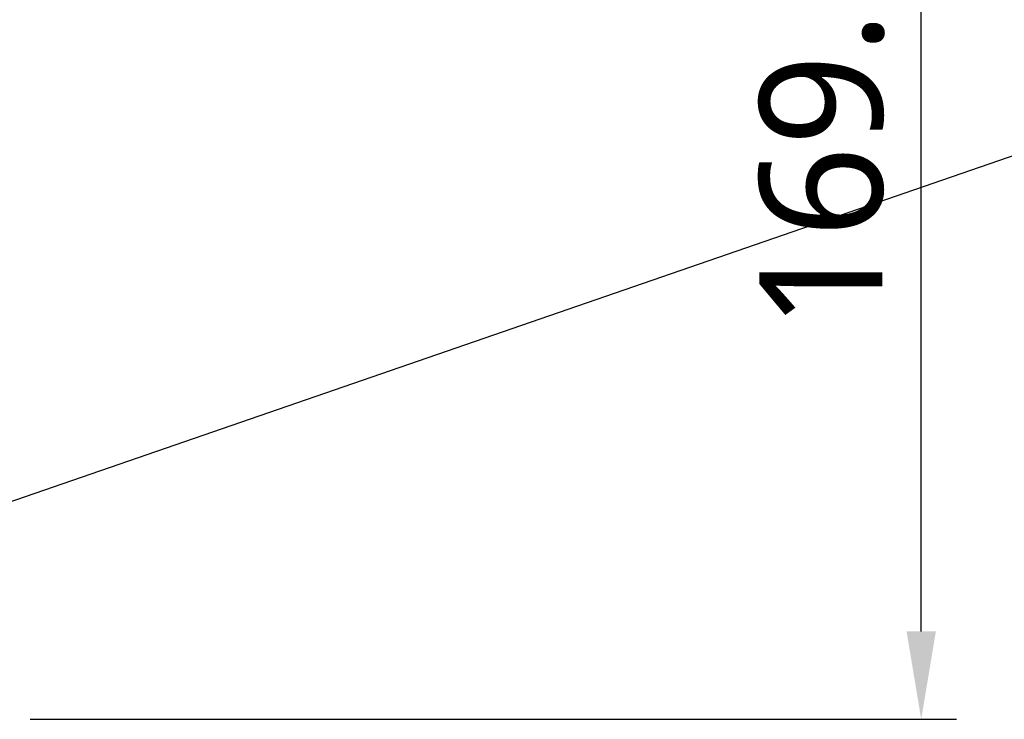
# Model space of a CAD drawing. Header units: millimetres. Extents: x 0 to 4378, y 0 to 2397.
# Tile 186 of 256: x 1702 to 1842, y 500 to 599. Entities that reach past the tile are written whole.
import ezdxf

# ---------------------------------------------------------------- set-up
doc = ezdxf.new("R2010")
doc.units = ezdxf.units.MM
doc.header["$LTSCALE"] = 0.2
doc.styles.add('Rainbow-4.0 Style', font='malgunsl.ttf')
doc.styles.add('Rainbow-5.0 Style', font='malgunsl.ttf')
doc.dimstyles.new('Rainbow-4.0 Style', dxfattribs={"dimtxt": 3.5, "dimasz": 2.5, "dimexe": 1, "dimexo": 1, "dimgap": 1, "dimtad": 1, "dimdsep": 46, "dimtxsty": 'Rainbow-4.0 Style', "dimcen": 0, "dimclrd": 251, "dimclre": 251, "dimclrt": 7, "dimazin": 3, "dimtp": 0.1, "dimtm": 0.1000000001, "dimtfac": 0.61, "dimtmove": 0, "dimatfit": 3, "dimfxl": 1, "dimlwd": -1, "dimlwe": -1, "dimarcsym": 1})
doc.dimstyles.new('Rainbow-5.0 Style', dxfattribs={"dimtxt": 4.5, "dimasz": 2.5, "dimexe": 1, "dimexo": 1, "dimgap": 1, "dimtad": 1, "dimdsep": 46, "dimtxsty": 'Rainbow-5.0 Style', "dimcen": 0, "dimclrd": 251, "dimclre": 251, "dimclrt": 7, "dimazin": 3, "dimtp": 0.1, "dimtm": 0.1000000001, "dimtfac": 0.61, "dimtmove": 0, "dimatfit": 3, "dimfxl": 1, "dimlwd": -1, "dimlwe": -1, "dimarcsym": 1})

# ---------------------------------------------------------------- blocks, each defined once
blk = doc.blocks.new('*D123')
at = {"color": 251, "linetype": 'ByBlock', "transparency": 16777216}
for p, q in [((1676.758963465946, 669.114871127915), (1834.853612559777, 669.1148711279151)), ((1829.853612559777, 512.4148711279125), (1829.853612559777, 656.6148711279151)), ((1703.073711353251, 499.9148711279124), (1834.853612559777, 499.9148711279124))]:
    blk.add_line(p, q, dxfattribs=at)
at = {"color": 251, "transparency": 16777216}
for points in [[(1827.770279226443, 656.6148711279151), (1831.93694589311, 656.6148711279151), (1829.853612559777, 669.1148711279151)], [(1827.770279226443, 512.4148711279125), (1831.93694589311, 512.4148711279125), (1829.853612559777, 499.9148711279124)]]:
    blk.add_solid(points, dxfattribs=at)
at = {"layer": 'Defpoints', "color": 0, "transparency": 16777216}
for p in [(1671.758963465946, 669.114871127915), (1829.853612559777, 669.1148711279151), (1698.073711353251, 499.9148711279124)]:
    blk.add_point(p, dxfattribs=at)
at = {"color": 7, "transparency": 16777216, "insert": (1815.758609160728, 584.5148711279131), "char_height": 17.5, "attachment_point": 5, "rotation": 90, "style": 'Rainbow-4.0 Style'}
blk.add_mtext('169.2', dxfattribs=at)

msp = doc.modelspace()

# ---------------------------------------------------------------- dimensions: what is measured, and where the dimension line sits
dim = msp.add_linear_dim(base=(1829.853612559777, 669.1148711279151), p1=(1698.07371135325, 499.9148711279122), p2=(1671.758963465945, 669.1148711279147), angle=90, dimstyle='Rainbow-4.0 Style', override={"dimscale": 5})
dim.commit()
dim.dimension.update_dxf_attribs({"geometry": '*D123', "text_midpoint": (1815.758609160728, 584.5148711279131)})

# ---------------------------------------------------------------- leaders
at = {"annotation_type": 0, "has_hookline": 1, "hookline_direction": 0, "text_width": 41.91978246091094}
msp.add_leader([(1612.143552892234, 500.414566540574), (1905.198459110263, 601.6024672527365), (1917.698459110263, 601.6024672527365)], dimstyle='Rainbow-5.0 Style', override={"dimscale": 5, "dimgap": 1, "dimtad": 1}, dxfattribs=at)

doc.saveas('drawing.dxf')
